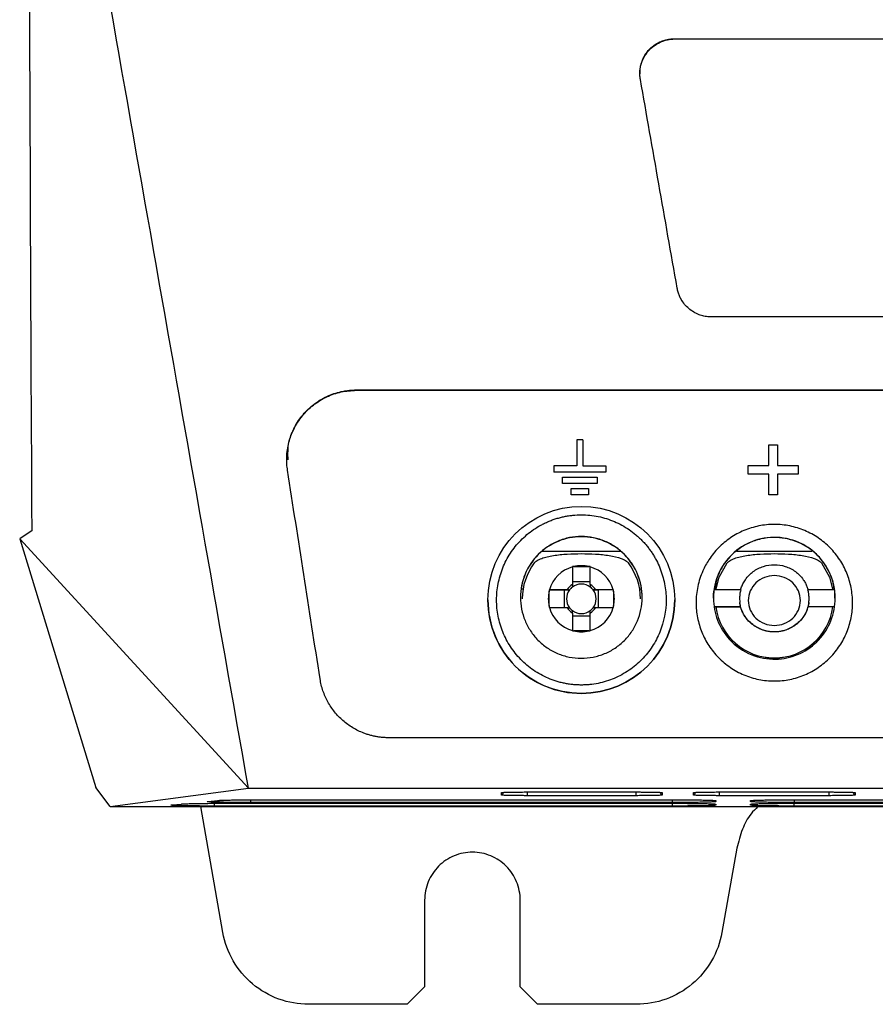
# Model space of a CAD drawing. Header units: millimetres. Extents: x 87 to 936, y -49 to 894.
# Tile 50 of 107: x 527 to 576, y 297 to 354. Entities that reach past the tile are written whole.
import ezdxf

# ---------------------------------------------------------------- set-up
doc = ezdxf.new("R2010")
doc.units = ezdxf.units.MM

msp = doc.modelspace()

# ---------------------------------------------------------------- linework, layer by layer
at = {"color": 7, "linetype": 'Continuous', "lineweight": 25}
for p, q in [((564.333, 353.042), (592.703, 353.042)), ((564.333, 353.042), (564.333, 353.025)), ((564.333, 353.025), (592.703, 353.025)), ((592.703, 337.035), (566.449, 337.035)), ((546.021, 332.833), (592.703, 332.833)), ((546.021, 332.833), (546.021, 332.814)), ((546.021, 332.814), (639.385, 332.814)), ((558.707, 329.961), (558.707, 328.459)), ((559.057, 329.961), (558.707, 329.961)), ((559.057, 329.961), (559.057, 328.459)), ((569.745, 328.494), (569.745, 329.676)), ((569.745, 329.676), (570.249, 329.676)), ((570.249, 329.676), (570.249, 328.494)), ((557.382, 328.459), (557.382, 328.109)), ((558.707, 328.459), (557.382, 328.459)), ((560.382, 328.109), (557.382, 328.109)), ((557.382, 328.107), (557.382, 328.109)), ((560.382, 328.107), (557.382, 328.107)), ((559.057, 328.459), (560.382, 328.459)), ((560.382, 328.459), (560.382, 328.109)), ((568.564, 328.494), (569.745, 328.494)), ((568.564, 327.998), (568.564, 328.494)), ((569.745, 327.998), (568.564, 327.998)), ((569.745, 327.997), (568.564, 327.997)), ((569.745, 326.808), (569.745, 327.998)), ((570.249, 328.494), (571.43, 328.494)), ((571.43, 327.998), (570.249, 327.998)), ((570.249, 327.998), (570.249, 326.808)), ((571.43, 327.997), (570.249, 327.997)), ((571.43, 328.494), (571.43, 327.998)), ((557.882, 327.458), (557.882, 327.809)), ((557.882, 327.809), (559.882, 327.809)), ((559.882, 327.458), (557.882, 327.458)), ((559.882, 327.457), (557.882, 327.457)), ((559.882, 327.809), (559.882, 327.458)), ((558.382, 326.808), (558.382, 327.158)), ((558.382, 327.158), (559.382, 327.158)), ((559.382, 327.158), (559.382, 326.808)), ((559.382, 326.808), (558.382, 326.808)), ((559.382, 326.806), (558.382, 326.806)), ((570.249, 326.808), (569.745, 326.808)), ((570.249, 326.806), (569.745, 326.806)), ((526.663, 324.262), (539.819, 309.933)), ((526.663, 324.262), (531.049, 309.962)), ((556.698, 323.555), (561.236, 323.555)), ((567.884, 323.555), (572.222, 323.555)), ((558.452, 322.653), (558.452, 321.649)), ((558.53, 322.674), (559.403, 322.674)), ((559.482, 321.649), (559.482, 322.653)), ((559.482, 321.802), (558.452, 321.802)), ((555.502, 321.384), (555.614, 321.384)), ((557.117, 320.388), (557.117, 321.261)), ((557.118, 321.339), (557.983, 321.334)), ((558.142, 321.339), (557.138, 321.339)), ((557.983, 321.334), (557.983, 320.309)), ((557.983, 321.334), (558.289, 321.334)), ((559.644, 321.334), (559.95, 321.334)), ((560.796, 321.339), (559.792, 321.339)), ((560.816, 321.339), (559.95, 321.334)), ((559.95, 320.309), (559.95, 321.334)), ((560.816, 321.261), (560.816, 320.388)), ((562.319, 321.384), (562.432, 321.384)), ((568.133, 321.331), (566.6, 321.331)), ((566.664, 321.384), (566.714, 321.384)), ((573.533, 321.331), (572, 321.331)), ((573.419, 321.384), (573.499, 321.384)), ((573.533, 321.331), (573.533, 320.847)), ((553.592, 320.754), (553.592, 320.754)), ((555.567, 320.819), (555.567, 320.815)), ((562.367, 320.815), (562.367, 320.819)), ((564.342, 320.754), (564.342, 320.754)), ((573.567, 320.847), (573.567, 320.85)), ((573.567, 320.844), (573.567, 320.844)), ((557.138, 320.309), (558.142, 320.309)), ((559.792, 320.309), (560.796, 320.309)), ((566.6, 320.364), (568.13, 320.364)), ((568.13, 320.361), (566.6, 320.361)), ((568.13, 320.361), (568.13, 320.364)), ((573.533, 320.364), (572.003, 320.364)), ((572.003, 320.364), (572.003, 320.361)), ((573.533, 320.361), (572.003, 320.361)), ((558.452, 319.999), (558.452, 318.995)), ((558.452, 319.835), (559.482, 319.835)), ((559.482, 318.995), (559.482, 319.999)), ((559.403, 318.975), (558.53, 318.975)), ((592.703, 312.825), (547.891, 312.825)), ((531.86, 308.863), (531.049, 309.962)), ((531.86, 308.863), (539.819, 309.933)), ((539.819, 309.933), (592.703, 309.933)), ((554.368, 309.525), (554.368, 309.672)), ((555.868, 309.704), (562.118, 309.704)), ((562.118, 309.492), (555.868, 309.492)), ((563.618, 309.672), (563.618, 309.525)), ((565.418, 309.525), (565.418, 309.672)), ((566.918, 309.704), (573.215, 309.704)), ((573.215, 309.492), (566.918, 309.492)), ((574.715, 309.672), (574.715, 309.525)), ((531.86, 308.863), (653.546, 308.863)), ((535.418, 308.96), (535.966, 309.013)), ((538.352, 301.621), (537.075, 308.863)), ((537.499, 309.163), (538.047, 309.216)), ((564.203, 308.895), (537.859, 308.895)), ((538.406, 309.055), (564.203, 309.055)), ((564.203, 309.098), (539.94, 309.098)), ((540.487, 309.258), (564.203, 309.258)), ((566.703, 309.205), (566.703, 309.151)), ((566.703, 309.002), (566.703, 308.948)), ((568.703, 309.151), (568.703, 309.205)), ((568.703, 308.948), (568.703, 309.002)), ((571.203, 309.258), (614.203, 309.258)), ((614.203, 309.098), (571.203, 309.098)), ((571.203, 309.055), (614.203, 309.055)), ((614.203, 308.895), (571.203, 308.895)), ((567.908, 306.464), (567.054, 301.621)), ((549.953, 303.489), (549.953, 298.489)), ((555.453, 298.489), (555.453, 303.489)), ((548.953, 297.489), (549.953, 298.489)), ((555.453, 298.489), (556.453, 297.489)), ((548.953, 297.489), (543.276, 297.489)), ((562.13, 297.489), (556.453, 297.489))]:
    msp.add_line(p, q, dxfattribs=at)
at = {"color": 8, "linetype": 'Continuous', "lineweight": 25}
for p, q in [((554.368, 309.525), (554.529, 309.686)), ((555.868, 309.492), (555.868, 309.704)), ((562.118, 309.492), (562.118, 309.704)), ((563.618, 309.525), (563.457, 309.686)), ((565.418, 309.525), (565.579, 309.686)), ((566.918, 309.492), (566.918, 309.704)), ((573.215, 309.492), (573.215, 309.704)), ((574.715, 309.525), (574.554, 309.686)), ((537.859, 308.895), (537.859, 309.053)), ((539.94, 309.256), (539.94, 309.098)), ((564.203, 309.098), (564.203, 309.258)), ((564.203, 308.895), (564.203, 309.055)), ((571.203, 309.258), (571.203, 309.098)), ((571.203, 308.895), (571.203, 309.055))]:
    msp.add_line(p, q, dxfattribs=at)
at = {"color": 7, "linetype": 'Continuous', "lineweight": 25, "flags": 128}
for points in [[(566.714, 321.384), (566.901, 322.06), (567.362, 322.88)], [(572.771, 322.88), (573.232, 322.06), (573.419, 321.384)]]:
    msp.add_lwpolyline(points, dxfattribs=at)
at = {"color": 7, "linetype": 'Continuous', "lineweight": 25}
for centre, radius, start, end in [((558.967, 320.891), 3.5, 89.9998, 179.9999), ((558.967, 320.891), 3.5, 0.0001, 90.0002), ((558.967, 320.819), 3.4, 142.6896, 180), ((558.967, 320.824), 1.9, 105.7268, 164.2729), ((558.967, 320.824), 1.9, 76.7262, 103.2738), ((558.967, 320.824), 1.9, 15.7271, 74.2732), ((558.967, 320.819), 3.4, 0, 37.3104), ((558.967, 320.824), 1.9, 166.7261, 193.2739), ((558.967, 320.819), 0.851, 142.7587, 217.2413), ((558.967, 320.824), 0.972, 121.9777, 148.022), ((558.967, 320.819), 0.851, 127.241, 142.7587), ((558.967, 320.819), 0.851, 52.7591, 127.2409), ((558.967, 320.824), 0.972, 31.978, 58.0223), ((558.967, 320.819), 0.851, 37.2413, 52.759), ((558.967, 320.819), 0.851, 322.7587, 37.2413), ((558.967, 320.824), 1.9, 346.7261, 13.2739), ((558.967, 320.824), 1.9, 195.7271, 254.2732), ((558.967, 320.824), 0.972, 211.978, 238.0223), ((558.967, 320.819), 0.851, 217.2413, 232.759), ((558.967, 320.819), 0.851, 232.7591, 307.2409), ((558.967, 320.824), 1.9, 285.7268, 344.2729), ((558.967, 320.824), 0.972, 301.9777, 328.022), ((558.967, 320.819), 0.851, 307.241, 322.7587), ((570.067, 320.815), 3.4, 187.6851, 352.3149), ((570.067, 320.819), 3.4, 187.7567, 352.2433), ((558.967, 320.824), 1.9, 256.7262, 283.2738)]:
    msp.add_arc(centre, radius, start, end, dxfattribs=at)
msp.add_ellipse((558.967, 320.754), major_axis=(0, 5.38), ratio=0.999138, dxfattribs=at)
for start_param, end_param in [(1.570796, 3.141593), (3.141593, 4.712389)]:
    msp.add_ellipse((558.967, 320.754), major_axis=(0, 5.38), ratio=0.999138, start_param=start_param, end_param=end_param, dxfattribs=at)
for points in [[(527.17, 370.715), (527.215, 355.2), (527.277, 339.836), (527.354, 324.727)], [(539.819, 309.933), (536.288, 329.964), (532.767, 349.943), (529.239, 369.959)], [(564.48, 338.689), (563.774, 342.691), (563.069, 346.692), (562.364, 350.694)], [(543.939, 316.21), (543.316, 320.213), (542.692, 324.215), (542.069, 328.215)], [(527.354, 324.727), (527.124, 324.572), (526.894, 324.417), (526.663, 324.262)], [(558.53, 322.674), (558.504, 322.674), (558.478, 322.673), (558.452, 322.673)], [(558.452, 322.653), (558.452, 322.66), (558.452, 322.667), (558.452, 322.673)], [(559.482, 322.673), (559.455, 322.673), (559.429, 322.674), (559.403, 322.674)], [(559.482, 322.673), (559.482, 322.667), (559.482, 322.66), (559.482, 322.653)], [(557.118, 321.339), (557.117, 321.313), (557.117, 321.287), (557.117, 321.261)], [(557.118, 321.339), (557.124, 321.339), (557.131, 321.339), (557.138, 321.339)], [(558.142, 321.339), (558.19, 321.337), (558.238, 321.336), (558.289, 321.334)], [(558.452, 321.649), (558.452, 321.6), (558.452, 321.549), (558.452, 321.496)], [(559.482, 321.649), (559.482, 321.6), (559.482, 321.549), (559.482, 321.496)], [(559.792, 321.339), (559.744, 321.337), (559.695, 321.336), (559.644, 321.334)], [(560.796, 321.339), (560.802, 321.339), (560.809, 321.339), (560.816, 321.339)], [(560.816, 321.261), (560.816, 321.287), (560.816, 321.313), (560.816, 321.339)], [(566.567, 320.847), (566.567, 321.009), (566.578, 321.17), (566.6, 321.331)], [(568.13, 321.33), (568.13, 321.331), (568.131, 321.331), (568.133, 321.331)], [(572, 321.331), (572.002, 321.331), (572.003, 321.331), (572.003, 321.33)], [(557.117, 320.388), (557.117, 320.362), (557.117, 320.336), (557.118, 320.309)], [(557.138, 320.309), (557.131, 320.309), (557.124, 320.309), (557.118, 320.309)], [(558.142, 320.309), (558.19, 320.307), (558.238, 320.306), (558.289, 320.304)], [(558.452, 319.999), (558.452, 320.045), (558.452, 320.092), (558.452, 320.141)], [(559.482, 319.999), (559.482, 320.045), (559.482, 320.092), (559.482, 320.141)], [(559.792, 320.309), (559.744, 320.307), (559.695, 320.306), (559.644, 320.304)], [(560.816, 320.309), (560.809, 320.309), (560.802, 320.309), (560.796, 320.309)], [(560.816, 320.309), (560.816, 320.336), (560.816, 320.362), (560.816, 320.388)], [(558.452, 318.975), (558.452, 318.982), (558.452, 318.989), (558.452, 318.995)], [(558.452, 318.975), (558.478, 318.975), (558.504, 318.975), (558.53, 318.975)], [(559.403, 318.975), (559.429, 318.975), (559.455, 318.975), (559.482, 318.975)], [(559.482, 318.995), (559.482, 318.989), (559.482, 318.982), (559.482, 318.975)]]:
    msp.add_open_spline(points, degree=3, dxfattribs=at)
for points, knots in [([(562.364, 350.694), (562.357, 350.737), (562.343, 350.823), (562.334, 350.952), (562.332, 351.081), (562.338, 351.209), (562.353, 351.337), (562.377, 351.465), (562.434, 351.69), (562.558, 352.003), (562.805, 352.361), (563.117, 352.656), (563.445, 352.85), (563.758, 352.967), (564.042, 353.031), (564.236, 353.039), (564.333, 353.042)], [0, 0, 0, 0, 0.03755, 0.074733, 0.111701, 0.148611, 0.185617, 0.222875, 0.260536, 0.386303, 0.510644, 0.631528, 0.752267, 0.834679, 0.916669, 1, 1, 1, 1]), ([(562.356, 351.025), (562.35, 351.111), (562.334, 351.36), (562.469, 351.801), (562.727, 352.259), (563.097, 352.62), (563.487, 352.855), (563.906, 352.999), (564.192, 353.017), (564.333, 353.025)], [0, 0, 0, 0, 0.082701, 0.238498, 0.433702, 0.583099, 0.727215, 0.866145, 1, 1, 1, 1]), ([(566.449, 337.035), (566.401, 337.036), (566.305, 337.038), (566.161, 337.054), (566.019, 337.08), (565.879, 337.116), (565.677, 337.184), (565.423, 337.305), (565.141, 337.507), (564.899, 337.752), (564.726, 338.004), (564.607, 338.244), (564.527, 338.462), (564.495, 338.613), (564.48, 338.689)], [0, 0, 0, 0, 0.051655, 0.103006, 0.154325, 0.20589, 0.257969, 0.382121, 0.506063, 0.628129, 0.750586, 0.8336, 0.916374, 1, 1, 1, 1]), ([(542.069, 328.215), (542.061, 328.272), (542.044, 328.386), (542.029, 328.559), (542.021, 328.731), (542.02, 328.903), (542.03, 329.16), (542.069, 329.499), (542.162, 329.915), (542.298, 330.318), (542.536, 330.834), (542.941, 331.434), (543.468, 331.936), (543.949, 332.264), (544.333, 332.468), (544.736, 332.63), (545.108, 332.734), (545.441, 332.794), (545.73, 332.827), (545.924, 332.831), (546.021, 332.833)], [0, 0, 0, 0, 0.025198, 0.050311, 0.075387, 0.100469, 0.125604, 0.187494, 0.249351, 0.311055, 0.372721, 0.496947, 0.62349, 0.686392, 0.74922, 0.811701, 0.874161, 0.916126, 0.957996, 1, 1, 1, 1]), ([(542.1, 328.806), (542.091, 329.15), (542.075, 329.756), (542.422, 330.612), (542.882, 331.349), (543.536, 331.991), (544.301, 332.459), (545.145, 332.758), (545.73, 332.796), (546.021, 332.814)], [0, 0, 0, 0, 0.165118, 0.291836, 0.440272, 0.582505, 0.725284, 0.863565, 1, 1, 1, 1]), ([(554.291, 322.14), (554.247, 321.991), (554.211, 321.841), (554.152, 321.535), (554.129, 321.38), (554.099, 321.068), (554.092, 320.912), (554.092, 320.598), (554.099, 320.44), (554.13, 320.125), (554.152, 319.968), (554.212, 319.661), (554.25, 319.508), (554.339, 319.208), (554.391, 319.059), (554.509, 318.766), (554.576, 318.62), (554.723, 318.339), (554.803, 318.202), (555.062, 317.806), (555.26, 317.558), (555.71, 317.097), (555.956, 316.89), (556.352, 316.619), (556.488, 316.535), (556.771, 316.38), (556.918, 316.308), (557.217, 316.181), (557.369, 316.125), (557.6, 316.053), (557.678, 316.031), (557.834, 315.991), (557.913, 315.973), (558.072, 315.94), (558.152, 315.926), (558.313, 315.902), (558.394, 315.891), (558.557, 315.875), (558.638, 315.869), (558.801, 315.86), (558.883, 315.858), (559.045, 315.858), (559.126, 315.86), (559.288, 315.868), (559.368, 315.874), (559.61, 315.898), (559.771, 315.922), (560.251, 316.02), (560.563, 316.117), (561.008, 316.305), (561.153, 316.375), (561.437, 316.53), (561.576, 316.616), (561.843, 316.798), (561.971, 316.895), (562.215, 317.1), (562.332, 317.209), (562.556, 317.437), (562.662, 317.557), (562.863, 317.807), (562.956, 317.936), (563.13, 318.202), (563.21, 318.338), (563.356, 318.618), (563.422, 318.761), (563.721, 319.497), (563.842, 320.121), (563.842, 320.911), (563.834, 321.068), (563.804, 321.38), (563.782, 321.535), (563.722, 321.843), (563.685, 321.997), (563.595, 322.3), (563.543, 322.45), (563.424, 322.743), (563.358, 322.886), (563.249, 323.096), (563.211, 323.165), (563.131, 323.301), (563.09, 323.368), (563.003, 323.501), (562.958, 323.566), (562.865, 323.695), (562.816, 323.759), (562.716, 323.884), (562.665, 323.945), (562.559, 324.065), (562.504, 324.124), (562.393, 324.238), (562.336, 324.294), (562.219, 324.402), (562.16, 324.455), (561.977, 324.609), (561.85, 324.706), (561.584, 324.888), (561.445, 324.974), (561.161, 325.129), (561.016, 325.2), (560.572, 325.389), (560.263, 325.486), (559.62, 325.617), (559.295, 325.65), (558.802, 325.65), (558.64, 325.642), (558.398, 325.618), (558.317, 325.608), (558.157, 325.583), (558.078, 325.569), (557.919, 325.537), (557.84, 325.519), (557.683, 325.478), (557.604, 325.456), (557.449, 325.408), (557.371, 325.381), (557.219, 325.326), (557.143, 325.296), (556.994, 325.232), (556.921, 325.199), (556.776, 325.129), (556.704, 325.092), (556.493, 324.976), (556.356, 324.892), (556.09, 324.71), (555.96, 324.612), (555.714, 324.405), (555.597, 324.296), (555.263, 323.954), (555.064, 323.705), (554.801, 323.303), (554.721, 323.166), (554.575, 322.886), (554.509, 322.743), (554.391, 322.451), (554.339, 322.302), (554.293, 322.147), (554.292, 322.143), (554.291, 322.14)], [0.796533, 0.796533, 0.796533, 0.796533, 0.811816, 0.811816, 0.827441, 0.827441, 0.843066, 0.843066, 0.858691, 0.858691, 0.874316, 0.874316, 0.889941, 0.889941, 0.905566, 0.905566, 0.921191, 0.921191, 0.936816, 0.936816, 0.968066, 0.968066, 0.999316, 0.999316, 1.014941, 1.014941, 1.030566, 1.030566, 1.046191, 1.046191, 1.054003, 1.054003, 1.061816, 1.061816, 1.069628, 1.069628, 1.077441, 1.077441, 1.085253, 1.085253, 1.093066, 1.093066, 1.100878, 1.100878, 1.108691, 1.108691, 1.124316, 1.124316, 1.155566, 1.155566, 1.171191, 1.171191, 1.186816, 1.186816, 1.202441, 1.202441, 1.218066, 1.218066, 1.233691, 1.233691, 1.249316, 1.249316, 1.264941, 1.264941, 1.280566, 1.280566, 1.343066, 1.343066, 1.358691, 1.358691, 1.374316, 1.374316, 1.389941, 1.389941, 1.405566, 1.405566, 1.421191, 1.421191, 1.429003, 1.429003, 1.436816, 1.436816, 1.444628, 1.444628, 1.452441, 1.452441, 1.460253, 1.460253, 1.468066, 1.468066, 1.475878, 1.475878, 1.483691, 1.483691, 1.499316, 1.499316, 1.514941, 1.514941, 1.530566, 1.530566, 1.561816, 1.561816, 1.593066, 1.593066, 1.608691, 1.608691, 1.616503, 1.616503, 1.624316, 1.624316, 1.632128, 1.632128, 1.639941, 1.639941, 1.647753, 1.647753, 1.655566, 1.655566, 1.663378, 1.663378, 1.671191, 1.671191, 1.686816, 1.686816, 1.702441, 1.702441, 1.718066, 1.718066, 1.749316, 1.749316, 1.764941, 1.764941, 1.780566, 1.780566, 1.796191, 1.796191, 1.796533, 1.796533, 1.796533, 1.796533]), ([(565.953, 322.422), (566.053, 322.645), (566.311, 323.118), (566.836, 323.771), (567.519, 324.342), (568.306, 324.773), (569.168, 325.038), (570.067, 325.129), (570.966, 325.038), (571.827, 324.772), (572.614, 324.343), (573.297, 323.771), (573.852, 323.082), (574.261, 322.304), (574.51, 321.464), (574.595, 320.595), (574.511, 319.726), (574.261, 318.886), (573.852, 318.108), (573.298, 317.418), (572.614, 316.847), (571.827, 316.417), (570.966, 316.151), (570.067, 316.06), (569.168, 316.151), (568.306, 316.416), (567.519, 316.847), (566.835, 317.418), (566.281, 318.108), (565.872, 318.886), (565.623, 319.725), (565.536, 320.618), (565.633, 321.533), (565.826, 322.134), (565.953, 322.422)], [0, 0, 0, 0, 0.026279, 0.057521, 0.088773, 0.120021, 0.15127, 0.182516, 0.213752, 0.245004, 0.276243, 0.307491, 0.338734, 0.369984, 0.401238, 0.432501, 0.463757, 0.495009, 0.526263, 0.557513, 0.588768, 0.620014, 0.651258, 0.682501, 0.713756, 0.745007, 0.776254, 0.807519, 0.838767, 0.870017, 0.901266, 0.932515, 0.966267, 1, 1, 1, 1]), ([(555.467, 320.9), (555.467, 321.128), (555.489, 321.354), (555.576, 321.798), (555.642, 322.019), (555.816, 322.442), (555.923, 322.644), (556.176, 323.025), (556.324, 323.207), (556.648, 323.533), (556.825, 323.679), (557.21, 323.937), (557.416, 324.048), (557.842, 324.224), (558.064, 324.291), (558.521, 324.381), (558.751, 324.402), (559.212, 324.4), (559.446, 324.376), (559.899, 324.283), (560.119, 324.215), (560.545, 324.034), (560.751, 323.921), (561.131, 323.662), (561.308, 323.513), (561.633, 323.181), (561.776, 323.002), (562.025, 322.618), (562.132, 322.412), (562.301, 321.988), (562.365, 321.77), (562.448, 321.323), (562.469, 321.093), (562.464, 320.642), (562.441, 320.418), (562.349, 319.972), (562.282, 319.754), (562.108, 319.339), (562, 319.138), (561.746, 318.759), (561.602, 318.584), (561.281, 318.262), (561.102, 318.115), (560.721, 317.86), (560.519, 317.752), (560.094, 317.576), (559.869, 317.508), (559.417, 317.419), (559.188, 317.396), (558.722, 317.398), (558.491, 317.422), (558.04, 317.514), (557.817, 317.584), (557.391, 317.763), (557.19, 317.873), (556.811, 318.131), (556.633, 318.28), (556.314, 318.604), (556.171, 318.78), (555.919, 319.162), (555.814, 319.363), (555.643, 319.78), (555.577, 319.999), (555.489, 320.445), (555.467, 320.671), (555.467, 320.9)], [0, 0, 0, 0, 0.03125, 0.03125, 0.0625, 0.0625, 0.09375, 0.09375, 0.125, 0.125, 0.15625, 0.15625, 0.1875, 0.1875, 0.21875, 0.21875, 0.25, 0.25, 0.28125, 0.28125, 0.3125, 0.3125, 0.34375, 0.34375, 0.375, 0.375, 0.40625, 0.40625, 0.4375, 0.4375, 0.46875, 0.46875, 0.5, 0.5, 0.53125, 0.53125, 0.5625, 0.5625, 0.59375, 0.59375, 0.625, 0.625, 0.65625, 0.65625, 0.6875, 0.6875, 0.71875, 0.71875, 0.75, 0.75, 0.78125, 0.78125, 0.8125, 0.8125, 0.84375, 0.84375, 0.875, 0.875, 0.90625, 0.90625, 0.9375, 0.9375, 0.96875, 0.96875, 1, 1, 1, 1]), ([(572.299, 323.549), (572.427, 323.443), (572.86, 323.028), (573.436, 322.092), (573.657, 320.729), (573.337, 319.382), (572.566, 318.278), (571.451, 317.542), (570.108, 317.258), (568.666, 317.519), (567.46, 318.364), (566.725, 319.565), (566.567, 320.422), (566.567, 320.85), (566.567, 321.352), (566.771, 322.295), (567.592, 323.447), (568.779, 324.212), (570.228, 324.458), (571.467, 324.13), (572.098, 323.716), (572.299, 323.549)], [8.504071, 8.504071, 8.504071, 8.504071, 8.913591, 9.981458, 11.198463, 12.309599, 13.399152, 14.487968, 15.530636, 16.680255, 17.975158, 19.054099, 20.130234, 20.130234, 20.130234, 21.391593, 22.498961, 23.585738, 24.79234, 25.989653, 26.634305, 26.634305, 26.634305, 26.634305]), ([(573.499, 321.384), (573.489, 321.492), (573.46, 321.806), (573.178, 322.527), (572.563, 323.417), (571.464, 324.137), (570.389, 324.382), (569.469, 324.321), (568.759, 324.121), (568.091, 323.769), (567.35, 323.135), (566.778, 322.307), (566.692, 321.613), (566.664, 321.384)], [0, 0, 0, 0, 0.033303, 0.09746, 0.23641, 0.358126, 0.48657, 0.559072, 0.63263, 0.706531, 0.784644, 0.929171, 1, 1, 1, 1]), ([(556.262, 322.88), (556.3, 322.93), (556.356, 322.977), (556.5, 323.064), (556.588, 323.105), (556.782, 323.177), (556.891, 323.209), (557.121, 323.265), (557.241, 323.289), (557.492, 323.329), (557.623, 323.346), (557.886, 323.374), (558.019, 323.384), (558.421, 323.409), (558.695, 323.416), (559.242, 323.416), (559.513, 323.409), (560.05, 323.376), (560.319, 323.349), (560.82, 323.268), (561.056, 323.212), (561.346, 323.105), (561.434, 323.064), (561.577, 322.977), (561.633, 322.93), (561.671, 322.88)], [0, 0, 0, 0, 0.0625, 0.0625, 0.125, 0.125, 0.1875, 0.1875, 0.25, 0.25, 0.3125, 0.3125, 0.375, 0.375, 0.5, 0.5, 0.625, 0.625, 0.75, 0.75, 0.875, 0.875, 0.9375, 0.9375, 1, 1, 1, 1]), ([(567.362, 322.88), (567.4, 322.93), (567.456, 322.977), (567.6, 323.064), (567.688, 323.105), (567.882, 323.177), (567.991, 323.209), (568.221, 323.265), (568.341, 323.289), (568.592, 323.329), (568.723, 323.346), (568.986, 323.374), (569.119, 323.384), (569.521, 323.409), (569.795, 323.416), (570.342, 323.416), (570.613, 323.409), (571.15, 323.376), (571.419, 323.349), (571.92, 323.268), (572.156, 323.212), (572.446, 323.105), (572.534, 323.064), (572.677, 322.977), (572.733, 322.93), (572.771, 322.88)], [0, 0, 0, 0, 0.0625, 0.0625, 0.125, 0.125, 0.1875, 0.1875, 0.25, 0.25, 0.3125, 0.3125, 0.375, 0.375, 0.5, 0.5, 0.625, 0.625, 0.75, 0.75, 0.875, 0.875, 0.9375, 0.9375, 1, 1, 1, 1]), ([(568.13, 321.33), (568.141, 321.369), (568.164, 321.447), (568.208, 321.563), (568.261, 321.682), (568.325, 321.801), (568.439, 321.98), (568.61, 322.184), (568.943, 322.47), (569.423, 322.714), (570.067, 322.812), (570.711, 322.714), (571.191, 322.47), (571.524, 322.184), (571.714, 321.957), (571.853, 321.726), (571.944, 321.529), (571.984, 321.395), (572.003, 321.33)], [0, 0, 0, 0, 0.023146, 0.047433, 0.072698, 0.09877, 0.126296, 0.196279, 0.251797, 0.380057, 0.500025, 0.620236, 0.748244, 0.804211, 0.873699, 0.918599, 0.960682, 1, 1, 1, 1]), ([(570.067, 319.286), (569.872, 319.286), (569.676, 319.323), (569.315, 319.465), (569.148, 319.571), (568.87, 319.835), (568.758, 319.994), (568.606, 320.342), (568.567, 320.531), (568.567, 320.908), (568.606, 321.097), (568.759, 321.444), (568.871, 321.603), (569.287, 322), (569.677, 322.153), (570.457, 322.152), (570.846, 322), (571.263, 321.603), (571.375, 321.444), (571.527, 321.096), (571.567, 320.908), (571.567, 320.53), (571.527, 320.342), (571.375, 319.994), (571.263, 319.835), (570.985, 319.571), (570.819, 319.465), (570.457, 319.323), (570.262, 319.286), (570.067, 319.286)], [0, 0, 0, 0, 0.0625, 0.0625, 0.125, 0.125, 0.1875, 0.1875, 0.25, 0.25, 0.3125, 0.3125, 0.375, 0.375, 0.5, 0.5, 0.625, 0.625, 0.6875, 0.6875, 0.75, 0.75, 0.8125, 0.8125, 0.875, 0.875, 0.9375, 0.9375, 1, 1, 1, 1]), ([(568.133, 321.331), (568.122, 321.288), (568.1, 321.202), (568.079, 321.066), (568.067, 320.922), (568.066, 320.769), (568.076, 320.666), (568.081, 320.613)], [0, 0, 0, 0, 0.1798417, 0.3697999, 0.5698439, 0.7799262, 1, 1, 1, 1]), ([(572.052, 320.613), (572.057, 320.658), (572.066, 320.745), (572.067, 320.873), (572.061, 320.996), (572.047, 321.113), (572.028, 321.225), (572.009, 321.296), (572, 321.331)], [0, 0, 0, 0, 0.184754, 0.362297, 0.532637, 0.695739, 0.851543, 1, 1, 1, 1]), ([(570.067, 318.914), (570.02, 318.915), (569.926, 318.917), (569.785, 318.932), (569.644, 318.956), (569.504, 318.99), (569.302, 319.055), (569.041, 319.175), (568.752, 319.377), (568.497, 319.632), (568.331, 319.873), (568.217, 320.104), (568.131, 320.328), (568.099, 320.51), (568.081, 320.614)], [0, 0, 0, 0, 0.048633, 0.09794, 0.147756, 0.197908, 0.248213, 0.369387, 0.497149, 0.615591, 0.747763, 0.804066, 0.888742, 1, 1, 1, 1]), ([(568.13, 320.364), (568.12, 320.405), (568.099, 320.487), (568.087, 320.571), (568.081, 320.613)], [0, 0, 0, 0, 0.500124, 1, 1, 1, 1]), ([(570.067, 318.91), (570.027, 318.911), (569.947, 318.912), (569.828, 318.923), (569.71, 318.94), (569.593, 318.964), (569.415, 319.012), (569.182, 319.101), (568.901, 319.262), (568.641, 319.473), (568.441, 319.706), (568.297, 319.933), (568.197, 320.141), (568.153, 320.287), (568.13, 320.361)], [0, 0, 0, 0, 0.045433, 0.090668, 0.135871, 0.181203, 0.226827, 0.346003, 0.465189, 0.597762, 0.730536, 0.820525, 0.909921, 1, 1, 1, 1]), ([(572.052, 320.614), (572.045, 320.566), (572.032, 320.476), (572.001, 320.349), (571.966, 320.238), (571.93, 320.141), (571.894, 320.061), (571.862, 319.994), (571.783, 319.845), (571.636, 319.632), (571.381, 319.377), (571.092, 319.175), (570.802, 319.042), (570.537, 318.964), (570.303, 318.922), (570.145, 318.917), (570.067, 318.914)], [0, 0, 0, 0, 0.05073, 0.096889, 0.13823, 0.174567, 0.205767, 0.23174, 0.252428, 0.384616, 0.503003, 0.630778, 0.751926, 0.835532, 0.918496, 1, 1, 1, 1]), ([(572.003, 320.361), (571.99, 320.316), (571.965, 320.228), (571.914, 320.1), (571.856, 319.975), (571.787, 319.855), (571.673, 319.683), (571.492, 319.473), (571.233, 319.262), (570.951, 319.101), (570.693, 319.002), (570.463, 318.946), (570.266, 318.916), (570.133, 318.912), (570.067, 318.91)], [0, 0, 0, 0, 0.0541528, 0.1079101, 0.1615455, 0.2153347, 0.2695507, 0.402119, 0.5348869, 0.6538758, 0.7732474, 0.8490057, 0.9243373, 1, 1, 1, 1]), ([(572.052, 320.613), (572.046, 320.571), (572.034, 320.487), (572.013, 320.405), (572.003, 320.364)], [0, 0, 0, 0, 0.499876, 1, 1, 1, 1]), ([(547.891, 312.825), (547.821, 312.826), (547.682, 312.828), (547.473, 312.845), (547.266, 312.872), (547.061, 312.91), (546.857, 312.958), (546.655, 313.018), (546.301, 313.143), (545.811, 313.379), (545.244, 313.794), (544.759, 314.297), (544.437, 314.781), (544.23, 315.197), (544.102, 315.524), (544.002, 315.862), (543.96, 316.094), (543.939, 316.21)], [0, 0, 0, 0, 0.036974, 0.073745, 0.110418, 0.147093, 0.183875, 0.220866, 0.258166, 0.382366, 0.506286, 0.628279, 0.750625, 0.812946, 0.874965, 0.937159, 1, 1, 1, 1]), ([(554.368, 309.672), (554.369, 309.673), (554.371, 309.675), (554.385, 309.677), (554.408, 309.679), (554.44, 309.682), (554.502, 309.685), (554.614, 309.69), (554.802, 309.695), (555.03, 309.699), (555.263, 309.701), (555.479, 309.703), (555.672, 309.704), (555.803, 309.704), (555.868, 309.704)], [0, 0, 0, 0, 0.050252, 0.100071, 0.149774, 0.199679, 0.250101, 0.374783, 0.499871, 0.624605, 0.749647, 0.833175, 0.916147, 1, 1, 1, 1]), ([(555.868, 309.492), (555.829, 309.492), (555.75, 309.492), (555.633, 309.493), (555.517, 309.493), (555.404, 309.494), (555.238, 309.495), (555.028, 309.498), (554.8, 309.502), (554.612, 309.507), (554.488, 309.512), (554.415, 309.516), (554.375, 309.52), (554.371, 309.523), (554.368, 309.525)], [0, 0, 0, 0, 0.050252, 0.10007, 0.149773, 0.199677, 0.250099, 0.374786, 0.499865, 0.624596, 0.74964, 0.833189, 0.916165, 1, 1, 1, 1]), ([(562.118, 309.704), (562.158, 309.704), (562.236, 309.704), (562.353, 309.704), (562.467, 309.703), (562.58, 309.702), (562.746, 309.701), (562.955, 309.699), (563.183, 309.695), (563.372, 309.69), (563.497, 309.685), (563.571, 309.68), (563.611, 309.676), (563.616, 309.673), (563.618, 309.672)], [0, 0, 0, 0, 0.050325, 0.100192, 0.149906, 0.199775, 0.250104, 0.374913, 0.499881, 0.62468, 0.749651, 0.833324, 0.916279, 1, 1, 1, 1]), ([(563.618, 309.525), (563.617, 309.524), (563.616, 309.522), (563.601, 309.52), (563.579, 309.517), (563.547, 309.515), (563.486, 309.511), (563.375, 309.507), (563.188, 309.502), (562.96, 309.498), (562.727, 309.495), (562.509, 309.493), (562.315, 309.493), (562.184, 309.492), (562.118, 309.492)], [0, 0, 0, 0, 0.050321, 0.100185, 0.149899, 0.19977, 0.250102, 0.374912, 0.499875, 0.624692, 0.749644, 0.833292, 0.916248, 1, 1, 1, 1]), ([(565.418, 309.672), (565.419, 309.673), (565.421, 309.675), (565.435, 309.677), (565.458, 309.679), (565.49, 309.682), (565.552, 309.685), (565.664, 309.69), (565.852, 309.695), (566.08, 309.699), (566.313, 309.701), (566.529, 309.703), (566.722, 309.704), (566.853, 309.704), (566.918, 309.704)], [0, 0, 0, 0, 0.050256, 0.100077, 0.14978, 0.199683, 0.250101, 0.37478, 0.49987, 0.624611, 0.749648, 0.833159, 0.916131, 1, 1, 1, 1]), ([(566.918, 309.492), (566.879, 309.492), (566.8, 309.492), (566.683, 309.493), (566.567, 309.493), (566.454, 309.494), (566.288, 309.495), (566.078, 309.498), (565.85, 309.502), (565.662, 309.507), (565.538, 309.512), (565.465, 309.516), (565.425, 309.52), (565.421, 309.523), (565.418, 309.525)], [0, 0, 0, 0, 0.050247, 0.100063, 0.149765, 0.199672, 0.250099, 0.37479, 0.499865, 0.624597, 0.749639, 0.833192, 0.916168, 1, 1, 1, 1]), ([(573.215, 309.704), (573.255, 309.704), (573.333, 309.704), (573.45, 309.704), (573.564, 309.703), (573.677, 309.702), (573.843, 309.701), (574.052, 309.699), (574.28, 309.695), (574.469, 309.69), (574.594, 309.685), (574.668, 309.68), (574.708, 309.676), (574.713, 309.673), (574.715, 309.672)], [0, 0, 0, 0, 0.050332, 0.100202, 0.149916, 0.199781, 0.250104, 0.374896, 0.499881, 0.624695, 0.749652, 0.833306, 0.916261, 1, 1, 1, 1]), ([(574.715, 309.525), (574.714, 309.524), (574.713, 309.522), (574.698, 309.52), (574.676, 309.517), (574.644, 309.515), (574.583, 309.511), (574.472, 309.507), (574.285, 309.502), (574.057, 309.498), (573.824, 309.495), (573.606, 309.493), (573.412, 309.493), (573.281, 309.492), (573.215, 309.492)], [0, 0, 0, 0, 0.050314, 0.100175, 0.149889, 0.199763, 0.250102, 0.374918, 0.499875, 0.624687, 0.749644, 0.833306, 0.916263, 1, 1, 1, 1]), ([(535.385, 308.944), (535.374, 308.945), (535.337, 308.95), (535.384, 308.956), (535.418, 308.96)], [0, 0, 0, 0, 0.2724524, 1, 1, 1, 1]), ([(537.859, 308.895), (537.805, 308.895), (537.698, 308.895), (537.539, 308.895), (537.382, 308.896), (537.227, 308.897), (537.074, 308.898), (536.924, 308.899), (536.656, 308.901), (536.291, 308.906), (535.96, 308.913), (535.743, 308.92), (535.607, 308.925), (535.498, 308.93), (535.45, 308.934), (535.426, 308.936)], [0, 0, 0, 0, 0.0481118, 0.0957422, 0.1430869, 0.1903453, 0.2377177, 0.2854032, 0.3335967, 0.4999556, 0.6665504, 0.7503429, 0.8331451, 0.9160129, 1, 1, 1, 1]), ([(535.966, 309.013), (535.977, 309.014), (535.998, 309.016), (536.04, 309.019), (536.089, 309.022), (536.146, 309.025), (536.21, 309.027), (536.329, 309.032), (536.526, 309.037), (536.833, 309.044), (537.185, 309.049), (537.53, 309.052), (537.846, 309.054), (538.124, 309.055), (538.312, 309.055), (538.406, 309.055)], [0, 0, 0, 0, 0.041877, 0.0835, 0.125005, 0.166528, 0.208205, 0.250169, 0.374996, 0.500041, 0.624854, 0.749927, 0.833382, 0.916384, 1, 1, 1, 1]), ([(537.466, 309.146), (537.455, 309.148), (537.418, 309.153), (537.465, 309.159), (537.499, 309.163)], [0, 0, 0, 0, 0.272471, 1, 1, 1, 1]), ([(539.94, 309.098), (539.886, 309.098), (539.779, 309.098), (539.619, 309.098), (539.462, 309.099), (539.308, 309.099), (539.155, 309.1), (539.005, 309.102), (538.737, 309.104), (538.372, 309.109), (538.041, 309.116), (537.824, 309.123), (537.688, 309.128), (537.579, 309.133), (537.531, 309.137), (537.507, 309.139)], [0, 0, 0, 0, 0.0481155, 0.0957483, 0.1430942, 0.1903526, 0.2377239, 0.285407, 0.3335971, 0.4999484, 0.6665509, 0.7503445, 0.8331467, 0.9160139, 1, 1, 1, 1]), ([(538.047, 309.216), (538.058, 309.217), (538.079, 309.219), (538.121, 309.222), (538.17, 309.225), (538.227, 309.228), (538.291, 309.23), (538.409, 309.235), (538.607, 309.24), (538.914, 309.246), (539.266, 309.251), (539.611, 309.255), (539.927, 309.257), (540.205, 309.258), (540.393, 309.258), (540.487, 309.258)], [0, 0, 0, 0, 0.041877, 0.0835, 0.125005, 0.166528, 0.208205, 0.250169, 0.374995, 0.500041, 0.624855, 0.749927, 0.833381, 0.916384, 1, 1, 1, 1]), ([(564.203, 309.258), (564.258, 309.258), (564.367, 309.258), (564.53, 309.258), (564.69, 309.257), (564.849, 309.256), (565.005, 309.255), (565.26, 309.253), (565.6, 309.249), (565.98, 309.243), (566.295, 309.235), (566.501, 309.226), (566.624, 309.219), (566.691, 309.212), (566.699, 309.207), (566.703, 309.205)], [0, 0, 0, 0, 0.041996, 0.083636, 0.125096, 0.166557, 0.208198, 0.250195, 0.37507, 0.500044, 0.624914, 0.749881, 0.83351, 0.916394, 1, 1, 1, 1]), ([(566.703, 309.151), (566.702, 309.15), (566.7, 309.148), (566.684, 309.144), (566.657, 309.141), (566.62, 309.138), (566.573, 309.134), (566.477, 309.129), (566.297, 309.121), (565.984, 309.113), (565.604, 309.107), (565.215, 309.102), (564.853, 309.099), (564.531, 309.098), (564.313, 309.098), (564.203, 309.098)], [0, 0, 0, 0, 0.041995, 0.083635, 0.125095, 0.166556, 0.208197, 0.250196, 0.37507, 0.500044, 0.624919, 0.74988, 0.833505, 0.916389, 1, 1, 1, 1]), ([(564.203, 309.055), (564.258, 309.055), (564.367, 309.055), (564.53, 309.055), (564.69, 309.054), (564.849, 309.053), (565.005, 309.052), (565.26, 309.05), (565.6, 309.046), (565.98, 309.04), (566.294, 309.032), (566.501, 309.023), (566.624, 309.016), (566.691, 309.009), (566.699, 309.004), (566.703, 309.002)], [0, 0, 0, 0, 0.041997, 0.083637, 0.125097, 0.166558, 0.208198, 0.250195, 0.375068, 0.500044, 0.624915, 0.749881, 0.833508, 0.916392, 1, 1, 1, 1]), ([(566.703, 308.948), (566.702, 308.947), (566.7, 308.945), (566.684, 308.941), (566.657, 308.938), (566.62, 308.935), (566.573, 308.931), (566.477, 308.926), (566.297, 308.919), (565.984, 308.91), (565.604, 308.904), (565.215, 308.899), (564.853, 308.897), (564.531, 308.895), (564.313, 308.895), (564.203, 308.895)], [0, 0, 0, 0, 0.041993, 0.08363, 0.12509, 0.166552, 0.208195, 0.250196, 0.375074, 0.500044, 0.624918, 0.74988, 0.833505, 0.916389, 1, 1, 1, 1]), ([(569.122, 308.863), (568.984, 308.73), (568.604, 308.363), (568.181, 307.533), (568.003, 306.836), (567.908, 306.464)], [0, 0, 0, 0, 0.209726, 0.57769, 1, 1, 1, 1]), ([(568.703, 309.205), (568.704, 309.206), (568.706, 309.208), (568.723, 309.212), (568.749, 309.215), (568.786, 309.219), (568.834, 309.222), (568.931, 309.227), (569.111, 309.235), (569.426, 309.243), (569.806, 309.249), (570.194, 309.254), (570.555, 309.256), (570.876, 309.258), (571.094, 309.258), (571.203, 309.258)], [0, 0, 0, 0, 0.041957, 0.083568, 0.125014, 0.166479, 0.208146, 0.250195, 0.375007, 0.500041, 0.624854, 0.749879, 0.833427, 0.916321, 1, 1, 1, 1]), ([(571.203, 309.098), (571.148, 309.098), (571.039, 309.098), (570.875, 309.098), (570.714, 309.099), (570.555, 309.1), (570.398, 309.101), (570.143, 309.103), (569.803, 309.107), (569.423, 309.113), (569.109, 309.121), (568.904, 309.13), (568.781, 309.137), (568.715, 309.144), (568.707, 309.149), (568.703, 309.151)], [0, 0, 0, 0, 0.041958, 0.08357, 0.125016, 0.166481, 0.208147, 0.250195, 0.375001, 0.50004, 0.624855, 0.749878, 0.833428, 0.916323, 1, 1, 1, 1]), ([(568.703, 309.002), (568.704, 309.003), (568.706, 309.005), (568.723, 309.009), (568.749, 309.012), (568.786, 309.016), (568.834, 309.019), (568.931, 309.024), (569.111, 309.032), (569.426, 309.04), (569.806, 309.046), (570.194, 309.051), (570.555, 309.053), (570.876, 309.055), (571.094, 309.055), (571.203, 309.055)], [0, 0, 0, 0, 0.04196, 0.083573, 0.12502, 0.166484, 0.208149, 0.250195, 0.375009, 0.500041, 0.62485, 0.749879, 0.833427, 0.916321, 1, 1, 1, 1]), ([(571.203, 308.895), (571.148, 308.895), (571.039, 308.895), (570.875, 308.895), (570.714, 308.896), (570.555, 308.897), (570.398, 308.898), (570.143, 308.9), (569.803, 308.904), (569.423, 308.91), (569.109, 308.919), (568.904, 308.927), (568.781, 308.935), (568.715, 308.941), (568.707, 308.946), (568.703, 308.948)], [0, 0, 0, 0, 0.041959, 0.08357, 0.125017, 0.166481, 0.208147, 0.250195, 0.375001, 0.500041, 0.62485, 0.749878, 0.83343, 0.916325, 1, 1, 1, 1]), ([(555.453, 303.489), (555.453, 303.849), (555.381, 304.209), (555.106, 304.874), (554.902, 305.179), (554.393, 305.688), (554.088, 305.892), (553.423, 306.168), (553.063, 306.239), (552.343, 306.239), (551.983, 306.168), (551.318, 305.892), (551.013, 305.688), (550.504, 305.179), (550.3, 304.874), (550.025, 304.209), (549.953, 303.849), (549.953, 303.489)], [0, 0, 0, 0, 0.125, 0.125, 0.25, 0.25, 0.375, 0.375, 0.5, 0.5, 0.625, 0.625, 0.75, 0.75, 0.875, 0.875, 1, 1, 1, 1]), ([(543.276, 297.489), (542.694, 297.489), (542.113, 297.592), (541.019, 297.99), (540.508, 298.285), (539.617, 299.033), (539.237, 299.485), (538.655, 300.493), (538.453, 301.048), (538.352, 301.621)], [0, 0, 0, 0, 0.25, 0.25, 0.5, 0.5, 0.75, 0.75, 1, 1, 1, 1]), ([(567.054, 301.621), (566.953, 301.048), (566.751, 300.493), (566.169, 299.485), (565.789, 299.033), (564.898, 298.285), (564.387, 297.99), (563.293, 297.592), (562.712, 297.489), (562.13, 297.489)], [0, 0, 0, 0, 0.25, 0.25, 0.5, 0.5, 0.75, 0.75, 1, 1, 1, 1])]:
    msp.add_open_spline(points, degree=3, knots=knots, dxfattribs=at)

doc.saveas('drawing.dxf')
